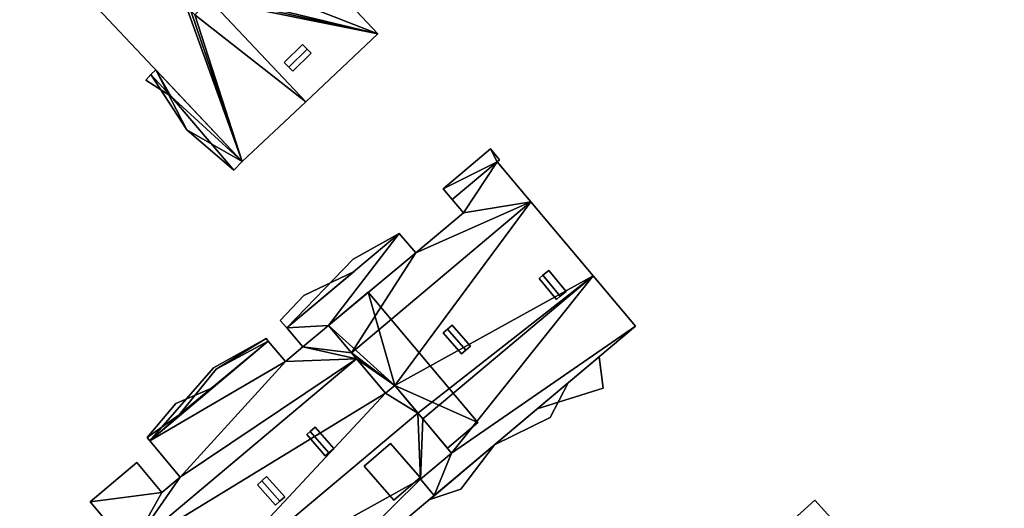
# Model space of a CAD drawing. Header units: inches. Extents: x 572839 to 573167, y 7035528 to 7035769.
# Tile 7 of 20: x 572923 to 572998, y 7035658 to 7035695. Entities that reach past the tile are written whole.
import ezdxf

# ---------------------------------------------------------------- set-up
doc = ezdxf.new("R2010")
doc.units = ezdxf.units.IN
doc.header["$MEASUREMENT"] = 0
doc.layers.add('Bygning', color=10, linetype='Continuous')

msp = doc.modelspace()

# ---------------------------------------------------------------- linework, layer by layer
at = {"layer": 'Bygning', "color": 74, "true_color": 0x55aa00}
for points in [[(572929.77, 7035716.36, 51.15), (572950.43, 7035694.4, 51.09), (572950.43, 7035694.4, 38.124), (572929.77, 7035716.36, 37.912)], [(572940.15, 7035684.73, 51.06), (572924.13, 7035701.75, 51.02), (572924.13, 7035701.75, 38), (572940.15, 7035684.73, 38)], [(572950.43, 7035694.4, 51.09), (572944.98, 7035689.26, 50.8), (572944.98, 7035689.26, 38.068), (572950.43, 7035694.4, 38.124)], [(572943.33, 7035692.23, 51.54), (572944.73, 7035693.59, 51.54), (572944.73, 7035693.59, 50.908), (572943.33, 7035692.23, 50.822)], [(572945.08, 7035693.24, 51.69), (572944.73, 7035693.59, 51.54), (572943.33, 7035692.23, 51.54), (572943.68, 7035691.88, 51.69)], [(572945.08, 7035693.24, 51.69), (572944.73, 7035693.59, 51.54), (572943.33, 7035692.23, 51.54), (572943.68, 7035691.88, 51.69)], [(572944.73, 7035693.59, 51.54), (572945.08, 7035693.24, 51.69), (572945.08, 7035693.24, 50.908), (572944.73, 7035693.59, 50.908)], [(572945.08, 7035693.24, 51.69), (572943.68, 7035691.88, 51.69), (572943.98, 7035691.57, 51.48), (572945.38, 7035692.93, 51.48)], [(572945.38, 7035692.93, 51.48), (572943.98, 7035691.57, 51.48), (572943.98, 7035691.57, 50.823), (572945.38, 7035692.93, 50.908)], [(572945.08, 7035693.24, 51.69), (572945.38, 7035692.93, 51.48), (572945.38, 7035692.93, 50.908), (572945.08, 7035693.24, 50.908)], [(572943.68, 7035691.88, 51.69), (572943.33, 7035692.23, 51.54), (572943.33, 7035692.23, 50.822), (572943.68, 7035691.88, 50.823)], [(572932.86, 7035690.9, 43.92), (572933.24, 7035691.32, 43.92), (572933.24, 7035691.32, 44.67), (572932.86, 7035690.9, 44.67)], [(572932.86, 7035690.9, 43.92), (572933.24, 7035691.32, 43.92), (572933.24, 7035691.32, 44.67), (572932.86, 7035690.9, 44.67)], [(572933.24, 7035691.32, 43.92), (572933.61, 7035691.68, 43.92), (572933.61, 7035691.68, 44.67), (572933.24, 7035691.32, 44.67)], [(572933.24, 7035691.32, 43.92), (572933.61, 7035691.68, 43.92), (572933.61, 7035691.68, 44.67), (572933.24, 7035691.32, 44.67)], [(572933.24, 7035691.32, 47.78), (572933.61, 7035691.68, 47.78), (572933.61, 7035691.68, 48.53), (572933.24, 7035691.32, 48.53)], [(572933.24, 7035691.32, 47.78), (572933.61, 7035691.68, 47.78), (572933.61, 7035691.68, 48.53), (572933.24, 7035691.32, 48.53)], [(572935.95, 7035687.13, 47.78), (572933.24, 7035691.32, 47.78), (572933.24, 7035691.32, 48.53), (572935.95, 7035687.13, 48.53)], [(572935.95, 7035687.13, 47.78), (572933.24, 7035691.32, 47.78), (572933.24, 7035691.32, 48.53), (572935.95, 7035687.13, 48.53)], [(572933.61, 7035691.68, 43.92), (572940.15, 7035684.73, 43.92), (572940.15, 7035684.73, 44.67), (572933.61, 7035691.68, 44.67)], [(572933.61, 7035691.68, 43.92), (572940.15, 7035684.73, 43.92), (572940.15, 7035684.73, 44.67), (572933.61, 7035691.68, 44.67)], [(572933.61, 7035691.68, 47.78), (572940.15, 7035684.73, 47.78), (572940.15, 7035684.73, 48.53), (572933.61, 7035691.68, 48.53)], [(572933.61, 7035691.68, 47.78), (572940.15, 7035684.73, 47.78), (572940.15, 7035684.73, 48.53), (572933.61, 7035691.68, 48.53)], [(572943.98, 7035691.57, 51.48), (572943.68, 7035691.88, 51.69), (572943.68, 7035691.88, 50.823), (572943.98, 7035691.57, 50.823)], [(572934.74, 7035689.67, 43.92), (572932.86, 7035690.9, 43.92), (572932.86, 7035690.9, 44.67), (572934.74, 7035689.67, 44.67)], [(572934.74, 7035689.67, 43.92), (572932.86, 7035690.9, 43.92), (572932.86, 7035690.9, 44.67), (572934.74, 7035689.67, 44.67)], [(572939.52, 7035684.08, 43.92), (572934.74, 7035689.67, 43.92), (572934.74, 7035689.67, 44.67), (572939.52, 7035684.08, 44.67)], [(572939.52, 7035684.08, 43.92), (572934.74, 7035689.67, 43.92), (572934.74, 7035689.67, 44.67), (572939.52, 7035684.08, 44.67)], [(572944.98, 7035689.26, 50.8), (572940.15, 7035684.73, 51.06), (572940.15, 7035684.73, 38), (572944.98, 7035689.26, 38.068)], [(572939.52, 7035684.08, 47.78), (572935.95, 7035687.13, 47.78), (572935.95, 7035687.13, 48.53), (572939.52, 7035684.08, 48.53)], [(572939.52, 7035684.08, 47.78), (572935.95, 7035687.13, 47.78), (572935.95, 7035687.13, 48.53), (572939.52, 7035684.08, 48.53)], [(572955.37, 7035682.66, 47.93), (572958.96, 7035685.68, 47.93), (572958.96, 7035685.68, 48.68), (572955.37, 7035682.66, 48.68)], [(572955.37, 7035682.66, 47.93), (572958.96, 7035685.68, 47.93), (572958.96, 7035685.68, 48.68), (572955.37, 7035682.66, 48.68)], [(572958.96, 7035685.68, 47.93), (572959.64, 7035684.86, 47.93), (572959.64, 7035684.86, 48.68), (572958.96, 7035685.68, 48.68)], [(572958.96, 7035685.68, 47.93), (572959.64, 7035684.86, 47.93), (572959.64, 7035684.86, 48.68), (572958.96, 7035685.68, 48.68)], [(572940.15, 7035684.73, 43.92), (572939.52, 7035684.08, 43.92), (572939.52, 7035684.08, 44.67), (572940.15, 7035684.73, 44.67)], [(572940.15, 7035684.73, 43.92), (572939.52, 7035684.08, 43.92), (572939.52, 7035684.08, 44.67), (572940.15, 7035684.73, 44.67)], [(572940.15, 7035684.73, 47.78), (572939.52, 7035684.08, 47.78), (572939.52, 7035684.08, 48.53), (572940.15, 7035684.73, 48.53)], [(572940.15, 7035684.73, 47.78), (572939.52, 7035684.08, 47.78), (572939.52, 7035684.08, 48.53), (572940.15, 7035684.73, 48.53)], [(572959.47, 7035684.71, 47.93), (572956.06, 7035681.84, 47.93), (572956.06, 7035681.84, 48.68), (572959.47, 7035684.71, 48.68)], [(572959.47, 7035684.71, 47.93), (572956.06, 7035681.84, 47.93), (572956.06, 7035681.84, 48.68), (572959.47, 7035684.71, 48.68)], [(572956.06, 7035681.84, 51.23), (572959.47, 7035684.71, 51.23), (572959.47, 7035684.71, 38.131), (572956.06, 7035681.84, 38.098)], [(572959.64, 7035684.86, 47.93), (572959.47, 7035684.71, 47.93), (572959.47, 7035684.71, 48.68), (572959.64, 7035684.86, 48.68)], [(572959.64, 7035684.86, 47.93), (572959.47, 7035684.71, 47.93), (572959.47, 7035684.71, 48.68), (572959.64, 7035684.86, 48.68)], [(572959.47, 7035684.71, 51.23), (572962.02, 7035681.67, 50.91), (572962.02, 7035681.67, 38.209), (572959.47, 7035684.71, 38.131)], [(572956.06, 7035681.84, 47.93), (572955.37, 7035682.66, 47.93), (572955.37, 7035682.66, 48.68), (572956.06, 7035681.84, 48.68)], [(572956.06, 7035681.84, 47.93), (572955.37, 7035682.66, 47.93), (572955.37, 7035682.66, 48.68), (572956.06, 7035681.84, 48.68)], [(572956.91, 7035680.83, 51.23), (572956.06, 7035681.84, 51.23), (572956.06, 7035681.84, 38.098), (572956.91, 7035680.83, 38.119)], [(572962.02, 7035681.67, 50.91), (572966.73, 7035676.08, 50.88), (572966.73, 7035676.08, 38.307), (572962.02, 7035681.67, 38.209)], [(572953.3, 7035677.8, 51.23), (572956.91, 7035680.83, 51.23), (572956.91, 7035680.83, 38.119), (572953.3, 7035677.8, 38.113)], [(572952.05, 7035679.28, 43.12), (572943.54, 7035672.12, 43.12), (572943.54, 7035672.12, 43.87), (572952.05, 7035679.28, 43.87)], [(572952.05, 7035679.28, 43.12), (572943.54, 7035672.12, 43.12), (572943.54, 7035672.12, 43.87), (572952.05, 7035679.28, 43.87)], [(572943.54, 7035672.12, 51.23), (572952.05, 7035679.28, 51.23), (572952.05, 7035679.28, 38.083), (572943.54, 7035672.12, 38.063)], [(572943.54, 7035672.12, 43.12), (572952.05, 7035679.28, 43.12), (572948.56, 7035677.32, 43.12)], [(572943.54, 7035672.12, 43.12), (572952.05, 7035679.28, 43.12), (572948.56, 7035677.32, 43.12)], [(572948.56, 7035677.32, 43.12), (572952.05, 7035679.28, 43.12), (572952.05, 7035679.28, 43.87), (572948.56, 7035677.32, 43.87)], [(572948.56, 7035677.32, 43.12), (572952.05, 7035679.28, 43.12), (572952.05, 7035679.28, 43.87), (572948.56, 7035677.32, 43.87)], [(572952.05, 7035679.28, 51.23), (572953.3, 7035677.8, 51.23), (572953.3, 7035677.8, 38.113), (572952.05, 7035679.28, 38.083)], [(572943.54, 7035672.12, 43.12), (572948.56, 7035677.32, 43.12), (572948.56, 7035677.32, 43.87), (572943.54, 7035672.12, 43.87)], [(572943.54, 7035672.12, 43.12), (572948.56, 7035677.32, 43.12), (572948.56, 7035677.32, 43.87), (572943.54, 7035672.12, 43.87)], [(572943.04, 7035672.69, 47.93), (572943.54, 7035672.12, 47.93), (572948.63, 7035676.4, 47.93), (572944.81, 7035674.59, 47.93)], [(572943.04, 7035672.69, 47.93), (572943.54, 7035672.12, 47.93), (572948.63, 7035676.4, 47.93), (572944.81, 7035674.59, 47.93)], [(572948.63, 7035676.4, 47.93), (572943.54, 7035672.12, 47.93), (572943.54, 7035672.12, 48.68), (572948.63, 7035676.4, 48.68)], [(572948.63, 7035676.4, 47.93), (572943.54, 7035672.12, 47.93), (572943.54, 7035672.12, 48.68), (572948.63, 7035676.4, 48.68)], [(572944.81, 7035674.59, 47.93), (572948.63, 7035676.4, 47.93), (572948.63, 7035676.4, 48.68), (572944.81, 7035674.59, 48.68)], [(572944.81, 7035674.59, 47.93), (572948.63, 7035676.4, 47.93), (572948.63, 7035676.4, 48.68), (572944.81, 7035674.59, 48.68)], [(572962.92, 7035676.11, 51.91), (572963.37, 7035676.48, 51.65), (572963.37, 7035676.48, 50.971), (572962.92, 7035676.11, 50.97)], [(572964.24, 7035674.521, 51.91), (572964.69, 7035674.89, 51.65), (572963.37, 7035676.48, 51.65), (572962.92, 7035676.11, 51.91)], [(572964.24, 7035674.521, 51.91), (572964.69, 7035674.89, 51.65), (572963.37, 7035676.48, 51.65), (572962.92, 7035676.11, 51.91)], [(572963.37, 7035676.48, 51.65), (572964.69, 7035674.89, 51.65), (572964.69, 7035674.89, 50.913), (572963.37, 7035676.48, 50.971)], [(572962.63, 7035675.87, 51.65), (572962.92, 7035676.11, 51.91), (572962.92, 7035676.11, 50.97), (572962.63, 7035675.87, 50.97)], [(572963.95, 7035674.28, 51.65), (572964.24, 7035674.521, 51.91), (572962.92, 7035676.11, 51.91), (572962.63, 7035675.87, 51.65)], [(572963.95, 7035674.28, 51.65), (572964.24, 7035674.521, 51.91), (572962.92, 7035676.11, 51.91), (572962.63, 7035675.87, 51.65)], [(572963.95, 7035674.28, 51.65), (572962.63, 7035675.87, 51.65), (572962.63, 7035675.87, 50.97), (572963.95, 7035674.28, 50.913)], [(572966.73, 7035676.08, 50.88), (572969.94, 7035672.26, 51.2), (572969.94, 7035672.26, 38.382), (572966.73, 7035676.08, 38.307)], [(572946.68, 7035672.311, 51.314), (572949.69, 7035674.84, 51.314), (572949.69, 7035674.84, 51.174), (572946.68, 7035672.311, 51.172)], [(572946.68, 7035672.311, 51.314), (572949.69, 7035674.84, 51.314), (572949.69, 7035674.84, 52.064), (572946.68, 7035672.311, 52.064)], [(572946.68, 7035672.311, 51.314), (572949.69, 7035674.84, 51.314), (572949.69, 7035674.84, 52.064), (572946.68, 7035672.311, 52.064)], [(572949.69, 7035674.84, 51.314), (572958, 7035664.96, 51.314), (572958, 7035664.96, 52.064), (572949.69, 7035674.84, 52.064)], [(572949.69, 7035674.84, 51.314), (572958, 7035664.96, 51.314), (572958, 7035664.96, 52.064), (572949.69, 7035674.84, 52.064)], [(572949.69, 7035674.84, 51.314), (572958, 7035664.96, 51.314), (572958, 7035664.96, 50.816), (572949.69, 7035674.84, 51.174)], [(572964.69, 7035674.89, 51.65), (572964.24, 7035674.521, 51.91), (572964.24, 7035674.521, 50.913), (572964.69, 7035674.89, 50.913)], [(572943.04, 7035672.69, 47.93), (572944.81, 7035674.59, 47.93), (572944.81, 7035674.59, 48.68), (572943.04, 7035672.69, 48.68)], [(572943.04, 7035672.69, 47.93), (572944.81, 7035674.59, 47.93), (572944.81, 7035674.59, 48.68), (572943.04, 7035672.69, 48.68)], [(572964.24, 7035674.521, 51.91), (572963.95, 7035674.28, 51.65), (572963.95, 7035674.28, 50.913), (572964.24, 7035674.521, 50.913)], [(572943.54, 7035672.12, 47.93), (572943.04, 7035672.69, 47.93), (572943.04, 7035672.69, 48.68), (572943.54, 7035672.12, 48.68)], [(572943.54, 7035672.12, 47.93), (572943.04, 7035672.69, 47.93), (572943.04, 7035672.69, 48.68), (572943.54, 7035672.12, 48.68)], [(572944.75, 7035670.68, 51.23), (572943.54, 7035672.12, 51.23), (572943.54, 7035672.12, 38.063), (572944.75, 7035670.68, 38.092)], [(572944.75, 7035670.68, 54.37), (572946.68, 7035672.311, 54.32), (572946.68, 7035672.311, 51.2), (572944.75, 7035670.68, 51.23)], [(572951.01, 7035667.17, 51.314), (572946.68, 7035672.311, 51.314), (572946.68, 7035672.311, 51.172), (572951.01, 7035667.17, 50.985)], [(572951.01, 7035667.17, 51.314), (572946.68, 7035672.311, 51.314), (572946.68, 7035672.311, 52.064), (572951.01, 7035667.17, 52.064)], [(572951.01, 7035667.17, 51.314), (572946.68, 7035672.311, 51.314), (572946.68, 7035672.311, 52.064), (572951.01, 7035667.17, 52.064)], [(572946.68, 7035672.311, 54.32), (572948.43, 7035670.24, 54.181), (572948.43, 7035670.24, 50.91), (572946.68, 7035672.311, 51.2)], [(572969.94, 7035672.26, 51.2), (572954.7, 7035659.43, 51.2), (572954.7, 7035659.43, 38.276), (572969.94, 7035672.26, 38.382)], [(572955.38, 7035671.75, 51.61), (572955.71, 7035672.03, 51.88), (572955.71, 7035672.03, 51.008), (572955.38, 7035671.75, 51.008)], [(572957.09, 7035670.43, 51.88), (572955.71, 7035672.03, 51.88), (572955.38, 7035671.75, 51.61), (572956.77, 7035670.15, 51.61)], [(572957.09, 7035670.43, 51.88), (572955.71, 7035672.03, 51.88), (572955.38, 7035671.75, 51.61), (572956.77, 7035670.15, 51.61)], [(572955.71, 7035672.03, 51.88), (572956.05, 7035672.33, 51.63), (572956.05, 7035672.33, 51.009), (572955.71, 7035672.03, 51.008)], [(572957.09, 7035670.43, 51.88), (572957.44, 7035670.73, 51.63), (572956.05, 7035672.33, 51.63), (572955.71, 7035672.03, 51.88)], [(572957.09, 7035670.43, 51.88), (572957.44, 7035670.73, 51.63), (572956.05, 7035672.33, 51.63), (572955.71, 7035672.03, 51.88)], [(572956.05, 7035672.33, 51.63), (572957.44, 7035670.73, 51.63), (572957.44, 7035670.73, 50.95), (572956.05, 7035672.33, 51.009)], [(572937.97, 7035669.101, 45.95), (572933.15, 7035663.57, 45.95), (572942.13, 7035671.12, 45.95), (572941.98, 7035671.311, 45.95)], [(572937.97, 7035669.101, 45.95), (572933.15, 7035663.57, 45.95), (572942.13, 7035671.12, 45.95), (572941.98, 7035671.311, 45.95)], [(572942.13, 7035671.12, 51.18), (572933.15, 7035663.57, 51.18), (572933.15, 7035663.57, 51.93), (572942.13, 7035671.12, 51.93)], [(572942.13, 7035671.12, 45.95), (572933.15, 7035663.57, 45.95), (572933.15, 7035663.57, 46.7), (572942.13, 7035671.12, 46.7)], [(572942.13, 7035671.12, 45.95), (572933.15, 7035663.57, 45.95), (572933.15, 7035663.57, 46.7), (572942.13, 7035671.12, 46.7)], [(572942.13, 7035671.12, 51.18), (572933.15, 7035663.57, 51.18), (572933.15, 7035663.57, 51.93), (572942.13, 7035671.12, 51.93)], [(572933.15, 7035663.57, 54.41), (572942.13, 7035671.12, 54.41), (572942.13, 7035671.12, 38.056), (572933.15, 7035663.57, 38.023)], [(572937.97, 7035669.101, 45.95), (572941.98, 7035671.311, 45.95), (572941.98, 7035671.311, 46.7), (572937.97, 7035669.101, 46.7)], [(572937.97, 7035669.101, 45.95), (572941.98, 7035671.311, 45.95), (572941.98, 7035671.311, 46.7), (572937.97, 7035669.101, 46.7)], [(572938.17, 7035669, 51.18), (572941.98, 7035671.311, 51.18), (572941.98, 7035671.311, 51.93), (572938.17, 7035669, 51.93)], [(572938.17, 7035669, 51.18), (572941.98, 7035671.311, 51.18), (572941.98, 7035671.311, 51.93), (572938.17, 7035669, 51.93)], [(572941.98, 7035671.311, 51.18), (572942.13, 7035671.12, 51.18), (572942.13, 7035671.12, 51.93), (572941.98, 7035671.311, 51.93)], [(572941.98, 7035671.311, 45.95), (572942.13, 7035671.12, 45.95), (572942.13, 7035671.12, 46.7), (572941.98, 7035671.311, 46.7)], [(572941.98, 7035671.311, 45.95), (572942.13, 7035671.12, 45.95), (572942.13, 7035671.12, 46.7), (572941.98, 7035671.311, 46.7)], [(572941.98, 7035671.311, 51.18), (572942.13, 7035671.12, 51.18), (572942.13, 7035671.12, 51.93), (572941.98, 7035671.311, 51.93)], [(572942.13, 7035671.12, 54.41), (572943.43, 7035669.58, 54.41), (572943.43, 7035669.58, 38.08), (572942.13, 7035671.12, 38.056)], [(572956.77, 7035670.15, 51.61), (572955.38, 7035671.75, 51.61), (572955.38, 7035671.75, 51.008), (572956.77, 7035670.15, 50.949)], [(572943.43, 7035669.58, 54.41), (572944.75, 7035670.68, 54.37), (572944.75, 7035670.68, 38.092), (572943.43, 7035669.58, 38.08)], [(572957.09, 7035670.43, 51.88), (572956.77, 7035670.15, 51.61), (572956.77, 7035670.15, 50.949), (572957.09, 7035670.43, 50.95)], [(572957.44, 7035670.73, 51.63), (572957.09, 7035670.43, 51.88), (572957.09, 7035670.43, 50.95), (572957.44, 7035670.73, 50.95)], [(572948.43, 7035670.24, 54.181), (572948.819, 7035669.779, 54.15), (572948.819, 7035669.779, 50.954), (572948.43, 7035670.24, 50.91)], [(572948.819, 7035669.779, 54.15), (572951.01, 7035667.17, 54.32), (572951.01, 7035667.17, 51.2), (572948.819, 7035669.779, 50.954)], [(572962.5, 7035666, 41.61), (572967.18, 7035669.94, 41.61), (572967.18, 7035669.94, 42.36), (572962.5, 7035666, 42.36)], [(572962.5, 7035666, 41.61), (572967.18, 7035669.94, 41.61), (572967.18, 7035669.94, 42.36), (572962.5, 7035666, 42.36)], [(572967.18, 7035669.94, 41.61), (572962.5, 7035666, 41.61), (572967.48, 7035667.561, 41.61)], [(572967.18, 7035669.94, 41.61), (572962.5, 7035666, 41.61), (572967.48, 7035667.561, 41.61)], [(572967.18, 7035669.94, 41.61), (572967.48, 7035667.561, 41.61), (572967.48, 7035667.561, 42.36), (572967.18, 7035669.94, 42.36)], [(572967.18, 7035669.94, 41.61), (572967.48, 7035667.561, 41.61), (572967.48, 7035667.561, 42.36), (572967.18, 7035669.94, 42.36)], [(572933.15, 7035663.57, 45.95), (572937.97, 7035669.101, 45.95), (572937.97, 7035669.101, 46.7), (572933.15, 7035663.57, 46.7)], [(572933.15, 7035663.57, 45.95), (572937.97, 7035669.101, 45.95), (572937.97, 7035669.101, 46.7), (572933.15, 7035663.57, 46.7)], [(572935.39, 7035665.55, 51.18), (572938.17, 7035669, 51.18), (572938.17, 7035669, 51.93), (572935.39, 7035665.55, 51.93)], [(572935.39, 7035665.55, 51.18), (572938.17, 7035669, 51.18), (572938.17, 7035669, 51.93), (572935.39, 7035665.55, 51.93)], [(572933.15, 7035663.57, 47.57), (572937.91, 7035667.58, 47.57), (572935.14, 7035666.39, 47.57), (572932.95, 7035663.811, 47.57)], [(572933.15, 7035663.57, 47.57), (572937.91, 7035667.58, 47.57), (572935.14, 7035666.39, 47.57), (572932.95, 7035663.811, 47.57)], [(572937.91, 7035667.58, 47.57), (572933.15, 7035663.57, 47.57), (572933.15, 7035663.57, 48.32), (572937.91, 7035667.58, 48.32)], [(572937.91, 7035667.58, 47.57), (572933.15, 7035663.57, 47.57), (572933.15, 7035663.57, 48.32), (572937.91, 7035667.58, 48.32)], [(572935.14, 7035666.39, 47.57), (572937.91, 7035667.58, 47.57), (572937.91, 7035667.58, 48.32), (572935.14, 7035666.39, 48.32)], [(572935.14, 7035666.39, 47.57), (572937.91, 7035667.58, 47.57), (572937.91, 7035667.58, 48.32), (572935.14, 7035666.39, 48.32)], [(572951.71, 7035667.75, 51.314), (572951.01, 7035667.17, 51.314), (572951.01, 7035667.17, 52.064), (572951.71, 7035667.75, 52.064)], [(572951.71, 7035667.75, 51.314), (572951.01, 7035667.17, 51.314), (572951.01, 7035667.17, 52.064), (572951.71, 7035667.75, 52.064)], [(572951.01, 7035667.17, 54.32), (572951.71, 7035667.75, 54.32), (572951.71, 7035667.75, 51.2), (572951.01, 7035667.17, 51.2)], [(572951.71, 7035667.75, 51.314), (572951.01, 7035667.17, 51.314), (572951.01, 7035667.17, 50.985), (572951.71, 7035667.75, 50.986)], [(572955.7, 7035663.021, 51.314), (572951.71, 7035667.75, 51.314), (572951.71, 7035667.75, 52.064), (572955.7, 7035663.021, 52.064)], [(572955.7, 7035663.021, 51.314), (572951.71, 7035667.75, 51.314), (572951.71, 7035667.75, 52.064), (572955.7, 7035663.021, 52.064)], [(572951.71, 7035667.75, 54.32), (572953.458, 7035665.678, 54.1), (572953.458, 7035665.678, 50.937), (572951.71, 7035667.75, 51.2)], [(572955.7, 7035663.021, 51.314), (572951.71, 7035667.75, 51.314), (572951.71, 7035667.75, 50.986), (572955.7, 7035663.021, 50.815)], [(572959.27, 7035663.28, 47.81), (572964.83, 7035667.96, 47.81), (572964.83, 7035667.96, 48.56), (572959.27, 7035663.28, 48.56)], [(572959.27, 7035663.28, 47.81), (572964.83, 7035667.96, 47.81), (572964.83, 7035667.96, 48.56), (572959.27, 7035663.28, 48.56)], [(572964.83, 7035667.96, 47.81), (572959.27, 7035663.28, 47.81), (572963.47, 7035665.351, 47.81)], [(572964.83, 7035667.96, 47.81), (572959.27, 7035663.28, 47.81), (572963.47, 7035665.351, 47.81)], [(572967.48, 7035667.561, 41.61), (572962.5, 7035666, 41.61), (572962.5, 7035666, 42.36), (572967.48, 7035667.561, 42.36)], [(572967.48, 7035667.561, 41.61), (572962.5, 7035666, 41.61), (572962.5, 7035666, 42.36), (572967.48, 7035667.561, 42.36)], [(572964.83, 7035667.96, 47.81), (572963.47, 7035665.351, 47.81), (572963.47, 7035665.351, 48.56), (572964.83, 7035667.96, 48.56)], [(572964.83, 7035667.96, 47.81), (572963.47, 7035665.351, 47.81), (572963.47, 7035665.351, 48.56), (572964.83, 7035667.96, 48.56)], [(572932.95, 7035663.811, 47.57), (572935.14, 7035666.39, 47.57), (572935.14, 7035666.39, 48.32), (572932.95, 7035663.811, 48.32)], [(572932.95, 7035663.811, 47.57), (572935.14, 7035666.39, 47.57), (572935.14, 7035666.39, 48.32), (572932.95, 7035663.811, 48.32)], [(572932.95, 7035663.811, 51.18), (572935.39, 7035665.55, 51.18), (572935.39, 7035665.55, 51.93), (572932.95, 7035663.811, 51.93)], [(572932.95, 7035663.811, 51.18), (572935.39, 7035665.55, 51.18), (572935.39, 7035665.55, 51.93), (572932.95, 7035663.811, 51.93)], [(572953.458, 7035665.678, 54.1), (572953.832, 7035665.231, 54.132), (572953.832, 7035665.231, 50.88), (572953.458, 7035665.678, 50.937)], [(572953.832, 7035665.231, 54.132), (572956.01, 7035662.64, 54.32), (572956.01, 7035662.64, 51.2), (572953.832, 7035665.231, 50.88)], [(572963.47, 7035665.351, 47.81), (572959.27, 7035663.28, 47.81), (572959.27, 7035663.28, 48.56), (572963.47, 7035665.351, 48.56)], [(572963.47, 7035665.351, 47.81), (572959.27, 7035663.28, 47.81), (572959.27, 7035663.28, 48.56), (572963.47, 7035665.351, 48.56)], [(572945.31, 7035664.28, 55), (572945.68, 7035664.601, 54.79), (572945.68, 7035664.601, 54.232), (572945.31, 7035664.28, 54.232)], [(572946.71, 7035662.67, 55), (572947.08, 7035662.99, 54.79), (572945.68, 7035664.601, 54.79), (572945.31, 7035664.28, 55)], [(572946.71, 7035662.67, 55), (572947.08, 7035662.99, 54.79), (572945.68, 7035664.601, 54.79), (572945.31, 7035664.28, 55)], [(572945.68, 7035664.601, 54.79), (572947.08, 7035662.99, 54.79), (572947.08, 7035662.99, 54.213), (572945.68, 7035664.601, 54.232)], [(572958, 7035664.96, 51.314), (572955.7, 7035663.021, 51.314), (572955.7, 7035663.021, 50.815), (572958, 7035664.96, 50.816)], [(572958, 7035664.96, 51.314), (572955.7, 7035663.021, 51.314), (572955.7, 7035663.021, 52.064), (572958, 7035664.96, 52.064)], [(572958, 7035664.96, 51.314), (572955.7, 7035663.021, 51.314), (572955.7, 7035663.021, 52.064), (572958, 7035664.96, 52.064)], [(572933.15, 7035663.57, 51.18), (572932.95, 7035663.811, 51.18), (572932.95, 7035663.811, 51.93), (572933.15, 7035663.57, 51.93)], [(572933.15, 7035663.57, 51.18), (572932.95, 7035663.811, 51.18), (572932.95, 7035663.811, 51.93), (572933.15, 7035663.57, 51.93)], [(572933.15, 7035663.57, 47.57), (572932.95, 7035663.811, 47.57), (572932.95, 7035663.811, 48.32), (572933.15, 7035663.57, 48.32)], [(572933.15, 7035663.57, 47.57), (572932.95, 7035663.811, 47.57), (572932.95, 7035663.811, 48.32), (572933.15, 7035663.57, 48.32)], [(572945.04, 7035664.04, 54.71), (572945.31, 7035664.28, 55), (572945.31, 7035664.28, 54.232), (572945.04, 7035664.04, 54.232)], [(572946.71, 7035662.67, 55), (572945.31, 7035664.28, 55), (572945.04, 7035664.04, 54.71), (572946.44, 7035662.43, 54.71)], [(572946.71, 7035662.67, 55), (572945.31, 7035664.28, 55), (572945.04, 7035664.04, 54.71), (572946.44, 7035662.43, 54.71)], [(572946.44, 7035662.43, 54.71), (572945.04, 7035664.04, 54.71), (572945.04, 7035664.04, 54.232), (572946.44, 7035662.43, 54.212)], [(572935.46, 7035660.82, 54.41), (572933.15, 7035663.57, 54.41), (572933.15, 7035663.57, 38.023), (572935.46, 7035660.82, 38.055)], [(572947.08, 7035662.99, 54.79), (572946.71, 7035662.67, 55), (572946.71, 7035662.67, 54.212), (572947.08, 7035662.99, 54.213)], [(572949.4, 7035661.66, 54.76), (572951.38, 7035663.38, 54.76), (572951.38, 7035663.38, 54.123), (572949.4, 7035661.66, 54.126)], [(572951.64, 7035659.08, 54.76), (572953.62, 7035660.8, 54.76), (572951.38, 7035663.38, 54.76), (572949.4, 7035661.66, 54.76)], [(572951.64, 7035659.08, 54.76), (572953.62, 7035660.8, 54.76), (572951.38, 7035663.38, 54.76), (572949.4, 7035661.66, 54.76)], [(572951.38, 7035663.38, 54.76), (572953.62, 7035660.8, 54.76), (572953.62, 7035660.8, 54.313), (572951.38, 7035663.38, 54.123)], [(572954.35, 7035659.14, 41.61), (572959.27, 7035663.28, 41.61), (572959.27, 7035663.28, 42.36), (572954.35, 7035659.14, 42.36)], [(572954.35, 7035659.14, 41.61), (572959.27, 7035663.28, 41.61), (572959.27, 7035663.28, 42.36), (572954.35, 7035659.14, 42.36)], [(572959.27, 7035663.28, 41.61), (572954.35, 7035659.14, 41.61), (572956.71, 7035659.92, 41.61)], [(572959.27, 7035663.28, 41.61), (572954.35, 7035659.14, 41.61), (572956.71, 7035659.92, 41.61)], [(572959.27, 7035663.28, 41.61), (572956.71, 7035659.92, 41.61), (572956.71, 7035659.92, 42.36), (572959.27, 7035663.28, 42.36)], [(572959.27, 7035663.28, 41.61), (572956.71, 7035659.92, 41.61), (572956.71, 7035659.92, 42.36), (572959.27, 7035663.28, 42.36)], [(572946.71, 7035662.67, 55), (572946.44, 7035662.43, 54.71), (572946.44, 7035662.43, 54.212), (572946.71, 7035662.67, 54.212)], [(572956.01, 7035662.64, 54.32), (572953.66, 7035660.67, 54.32), (572953.66, 7035660.67, 51.2), (572956.01, 7035662.64, 51.2)], [(572928.64, 7035658.96, 54.41), (572932.17, 7035661.93, 54.41), (572932.17, 7035661.93, 38.031), (572928.64, 7035658.96, 38.019)], [(572932.17, 7035661.93, 54.41), (572934.08, 7035659.65, 54.41), (572934.08, 7035659.65, 38.057), (572932.17, 7035661.93, 38.031)], [(572951.64, 7035659.08, 54.76), (572949.4, 7035661.66, 54.76), (572949.4, 7035661.66, 54.126), (572951.64, 7035659.08, 54.315)], [(572934.08, 7035659.65, 54.41), (572935.46, 7035660.82, 54.41), (572935.46, 7035660.82, 38.055), (572934.08, 7035659.65, 38.057)], [(572941.64, 7035660.54, 55.01), (572942, 7035660.86, 54.79), (572942, 7035660.86, 54.223), (572941.64, 7035660.54, 54.222)], [(572943.01, 7035659.01, 55.01), (572943.37, 7035659.33, 54.79), (572942, 7035660.86, 54.79), (572941.64, 7035660.54, 55.01)], [(572943.01, 7035659.01, 55.01), (572943.37, 7035659.33, 54.79), (572942, 7035660.86, 54.79), (572941.64, 7035660.54, 55.01)], [(572942, 7035660.86, 54.79), (572943.37, 7035659.33, 54.79), (572943.37, 7035659.33, 54.204), (572942, 7035660.86, 54.223)], [(572953.62, 7035660.8, 54.76), (572951.64, 7035659.08, 54.76), (572951.64, 7035659.08, 54.315), (572953.62, 7035660.8, 54.313)], [(572953.66, 7035660.67, 54.32), (572954.7, 7035659.43, 54.41), (572954.7, 7035659.43, 51.2), (572953.66, 7035660.67, 51.2)], [(572941.31, 7035660.24, 54.74), (572941.64, 7035660.54, 55.01), (572941.64, 7035660.54, 54.222), (572941.31, 7035660.24, 54.222)], [(572943.01, 7035659.01, 55.01), (572941.64, 7035660.54, 55.01), (572941.31, 7035660.24, 54.74), (572942.68, 7035658.71, 54.74)], [(572943.01, 7035659.01, 55.01), (572941.64, 7035660.54, 55.01), (572941.31, 7035660.24, 54.74), (572942.68, 7035658.71, 54.74)], [(572942.68, 7035658.71, 54.74), (572941.31, 7035660.24, 54.74), (572941.31, 7035660.24, 54.222), (572942.68, 7035658.71, 54.203)], [(572956.71, 7035659.92, 41.61), (572954.35, 7035659.14, 41.61), (572954.35, 7035659.14, 42.36), (572956.71, 7035659.92, 42.36)], [(572956.71, 7035659.92, 41.61), (572954.35, 7035659.14, 41.61), (572954.35, 7035659.14, 42.36), (572956.71, 7035659.92, 42.36)], [(572954.7, 7035659.43, 54.41), (572939.21, 7035646.4, 54.41), (572939.21, 7035646.4, 37.985), (572954.7, 7035659.43, 38.276)], [(572943.37, 7035659.33, 54.79), (572943.01, 7035659.01, 55.01), (572943.01, 7035659.01, 54.204), (572943.37, 7035659.33, 54.204)], [(572931.68, 7035655.36, 54.15), (572928.64, 7035658.96, 54.41), (572928.64, 7035658.96, 38.019), (572931.68, 7035655.36, 37.999)], [(572943.01, 7035659.01, 55.01), (572942.68, 7035658.71, 54.74), (572942.68, 7035658.71, 54.203), (572943.01, 7035659.01, 54.204)], [(572970.85, 7035647.61, 50.74), (572983.51, 7035659.08, 50.74), (572983.51, 7035659.08, 38.229), (572970.85, 7035647.61, 38.409)], [(572970.85, 7035647.61, 50.74), (572985.19, 7035631.76, 50.74), (572997.86, 7035643.23, 50.74), (572983.51, 7035659.08, 50.74)], [(572970.85, 7035647.61, 50.74), (572985.19, 7035631.76, 50.74), (572997.86, 7035643.23, 50.74), (572983.51, 7035659.08, 50.74)], [(572983.51, 7035659.08, 50.74), (572997.86, 7035643.23, 50.74), (572997.86, 7035643.23, 38.313), (572983.51, 7035659.08, 38.229)]]:
    msp.add_3dface(points, dxfattribs=at)

# ---------------------------------------------------------------- meshes
mesh = msp.add_polyface(dxfattribs=at)
corners = [(572934.149, 7035700.77, 50.8), (572937.09, 7035697.64, 50.8), (572950.43, 7035694.4, 51.09), (572924.31, 7035711.23, 50.8), (572933.503, 7035701.462, 50.8), (572929.77, 7035716.36, 51.15), (572937.711, 7035696.981, 50.8), (572944.98, 7035689.26, 50.8), (572933.83, 7035701.12, 50.8), (572937.43, 7035697.28, 50.8)]
mesh.append_faces([[corners[k] for k in face] for face in [(1, 9, 2), (9, 6, 2), (5, 4, 8), (5, 8, 0), (6, 7, 2), (5, 0, 2), (3, 4, 5), (0, 1, 2)]])
mesh = msp.add_polyface(dxfattribs=at)
corners = [(572934.149, 7035700.77, 50.8), (572937.09, 7035697.64, 50.8), (572950.43, 7035694.4, 51.09), (572924.31, 7035711.23, 50.8), (572933.503, 7035701.462, 50.8), (572929.77, 7035716.36, 51.15), (572937.711, 7035696.981, 50.8), (572944.98, 7035689.26, 50.8), (572933.83, 7035701.12, 50.8), (572937.43, 7035697.28, 50.8)]
mesh.append_faces([[corners[k] for k in face] for face in [(1, 9, 2), (9, 6, 2), (5, 4, 8), (5, 8, 0), (6, 7, 2), (5, 0, 2), (3, 4, 5), (0, 1, 2)]])
mesh = msp.add_polyface(dxfattribs=at)
corners = [(572925.51, 7035703.05, 51.02), (572933.503, 7035701.462, 50.8), (572924.31, 7035711.23, 50.8), (572936.56, 7035695.84, 51.5), (572944.98, 7035689.26, 50.8), (572937.711, 7035696.981, 50.8), (572940.15, 7035684.73, 51.06), (572924.01, 7035704.64, 51.02), (572919.39, 7035706.59, 51.02), (572922.53, 7035703.25, 51.02), (572937.09, 7035697.64, 50.8), (572934.149, 7035700.77, 50.8), (572932.94, 7035699.63, 51.52), (572935.92, 7035696.49, 51.48), (572924.13, 7035701.75, 51.02), (572936.27, 7035696.13, 51.62), (572932.29, 7035700.311, 51.49), (572932.61, 7035699.97, 51.64)]
mesh.append_faces([[corners[k] for k in face] for face in [(13, 12, 14), (0, 14, 16), (0, 2, 7), (14, 12, 17), (14, 17, 16), (16, 1, 0), (15, 6, 3), (15, 13, 6), (10, 12, 13), (6, 13, 14), (10, 11, 12), (7, 8, 9), (7, 2, 8), (4, 3, 6), (3, 4, 5), (0, 1, 2)]])
mesh = msp.add_polyface(dxfattribs=at)
corners = [(572925.51, 7035703.05, 51.02), (572933.503, 7035701.462, 50.8), (572924.31, 7035711.23, 50.8), (572936.56, 7035695.84, 51.5), (572944.98, 7035689.26, 50.8), (572937.711, 7035696.981, 50.8), (572940.15, 7035684.73, 51.06), (572924.01, 7035704.64, 51.02), (572919.39, 7035706.59, 51.02), (572922.53, 7035703.25, 51.02), (572937.09, 7035697.64, 50.8), (572934.149, 7035700.77, 50.8), (572932.94, 7035699.63, 51.52), (572935.92, 7035696.49, 51.48), (572924.13, 7035701.75, 51.02), (572936.27, 7035696.13, 51.62), (572932.29, 7035700.311, 51.49), (572932.61, 7035699.97, 51.64)]
mesh.append_faces([[corners[k] for k in face] for face in [(13, 12, 14), (0, 14, 16), (0, 2, 7), (14, 12, 17), (14, 17, 16), (16, 1, 0), (15, 6, 3), (15, 13, 6), (10, 12, 13), (6, 13, 14), (10, 11, 12), (7, 8, 9), (7, 2, 8), (4, 3, 6), (3, 4, 5), (0, 1, 2)]])
mesh = msp.add_polyface(dxfattribs=at)
corners = [(572933.24, 7035691.32, 43.92), (572932.86, 7035690.9, 43.92), (572934.74, 7035689.67, 43.92), (572933.61, 7035691.68, 43.92), (572940.15, 7035684.73, 43.92), (572939.52, 7035684.08, 43.92)]
mesh.append_faces([[corners[k] for k in face] for face in [(2, 5, 4), (3, 2, 4), (0, 2, 3), (0, 1, 2)]])
mesh = msp.add_polyface(dxfattribs=at)
corners = [(572933.24, 7035691.32, 43.92), (572932.86, 7035690.9, 43.92), (572934.74, 7035689.67, 43.92), (572933.61, 7035691.68, 43.92), (572940.15, 7035684.73, 43.92), (572939.52, 7035684.08, 43.92)]
mesh.append_faces([[corners[k] for k in face] for face in [(2, 5, 4), (3, 2, 4), (0, 2, 3), (0, 1, 2)]])
mesh = msp.add_polyface(dxfattribs=at)
corners = [(572933.24, 7035691.32, 47.78), (572935.95, 7035687.13, 47.78), (572933.61, 7035691.68, 47.78), (572939.52, 7035684.08, 47.78), (572940.15, 7035684.73, 47.78)]
mesh.append_faces([[corners[k] for k in face] for face in [(2, 1, 4), (1, 3, 4), (0, 1, 2)]])
mesh = msp.add_polyface(dxfattribs=at)
corners = [(572933.24, 7035691.32, 47.78), (572935.95, 7035687.13, 47.78), (572933.61, 7035691.68, 47.78), (572939.52, 7035684.08, 47.78), (572940.15, 7035684.73, 47.78)]
mesh.append_faces([[corners[k] for k in face] for face in [(2, 1, 4), (1, 3, 4), (0, 1, 2)]])
mesh = msp.add_polyface(dxfattribs=at)
corners = [(572959.64, 7035684.86, 47.93), (572958.96, 7035685.68, 47.93), (572959.47, 7035684.71, 47.93), (572955.37, 7035682.66, 47.93), (572956.06, 7035681.84, 47.93)]
mesh.append_faces([[corners[k] for k in face] for face in [(3, 4, 2), (1, 3, 2), (0, 1, 2)]])
mesh = msp.add_polyface(dxfattribs=at)
corners = [(572959.64, 7035684.86, 47.93), (572958.96, 7035685.68, 47.93), (572959.47, 7035684.71, 47.93), (572955.37, 7035682.66, 47.93), (572956.06, 7035681.84, 47.93)]
mesh.append_faces([[corners[k] for k in face] for face in [(3, 4, 2), (1, 3, 2), (0, 1, 2)]])
mesh = msp.add_polyface(dxfattribs=at)
corners = [(572946.68, 7035672.311, 51.2), (572948.43, 7035670.24, 50.91), (572953.3, 7035677.8, 51.23), (572943.54, 7035672.12, 51.23), (572944.75, 7035670.68, 51.23), (572962.02, 7035681.67, 50.91), (572952.05, 7035679.28, 51.23), (572956.91, 7035680.83, 51.23), (572959.47, 7035684.71, 51.23), (572956.06, 7035681.84, 51.23)]
mesh.append_faces([[corners[k] for k in face] for face in [(2, 5, 7), (6, 0, 2), (7, 8, 9), (7, 5, 8), (6, 3, 0), (1, 5, 2), (3, 4, 0), (0, 1, 2)]])
mesh = msp.add_polyface(dxfattribs=at)
corners = [(572946.68, 7035672.311, 51.2), (572948.43, 7035670.24, 50.91), (572953.3, 7035677.8, 51.23), (572943.54, 7035672.12, 51.23), (572944.75, 7035670.68, 51.23), (572962.02, 7035681.67, 50.91), (572952.05, 7035679.28, 51.23), (572956.91, 7035680.83, 51.23), (572959.47, 7035684.71, 51.23), (572956.06, 7035681.84, 51.23)]
mesh.append_faces([[corners[k] for k in face] for face in [(2, 5, 7), (6, 0, 2), (7, 8, 9), (7, 5, 8), (6, 3, 0), (1, 5, 2), (3, 4, 0), (0, 1, 2)]])
mesh = msp.add_polyface(dxfattribs=at)
corners = [(572953.832, 7035665.231, 50.88), (572966.73, 7035676.08, 50.88), (572953.458, 7035665.678, 50.937), (572951.71, 7035667.75, 51.2), (572948.819, 7035669.779, 50.954), (572951.01, 7035667.17, 51.2), (572948.43, 7035670.24, 50.91), (572962.02, 7035681.67, 50.91)]
mesh.append_faces([[corners[k] for k in face] for face in [(3, 1, 7), (6, 3, 7), (4, 3, 6), (4, 5, 3), (2, 1, 3), (0, 1, 2)]])
mesh = msp.add_polyface(dxfattribs=at)
corners = [(572953.832, 7035665.231, 50.88), (572966.73, 7035676.08, 50.88), (572953.458, 7035665.678, 50.937), (572951.71, 7035667.75, 51.2), (572948.819, 7035669.779, 50.954), (572951.01, 7035667.17, 51.2), (572948.43, 7035670.24, 50.91), (572962.02, 7035681.67, 50.91)]
mesh.append_faces([[corners[k] for k in face] for face in [(3, 1, 7), (6, 3, 7), (4, 3, 6), (4, 5, 3), (2, 1, 3), (0, 1, 2)]])
mesh = msp.add_polyface(dxfattribs=at)
corners = [(572966.73, 7035676.08, 50.88), (572956.01, 7035662.64, 51.2), (572969.94, 7035672.26, 51.2), (572954.7, 7035659.43, 51.2), (572953.832, 7035665.231, 50.88), (572953.66, 7035660.67, 51.2)]
mesh.append_faces([[corners[k] for k in face] for face in [(3, 1, 5), (0, 4, 1), (2, 1, 3), (0, 1, 2)]])
mesh = msp.add_polyface(dxfattribs=at)
corners = [(572966.73, 7035676.08, 50.88), (572956.01, 7035662.64, 51.2), (572969.94, 7035672.26, 51.2), (572954.7, 7035659.43, 51.2), (572953.832, 7035665.231, 50.88), (572953.66, 7035660.67, 51.2)]
mesh.append_faces([[corners[k] for k in face] for face in [(3, 1, 5), (0, 4, 1), (2, 1, 3), (0, 1, 2)]])
mesh = msp.add_polyface(dxfattribs=at)
corners = [(572946.68, 7035672.311, 51.314), (572951.71, 7035667.75, 51.314), (572949.69, 7035674.84, 51.314), (572958, 7035664.96, 51.314), (572951.01, 7035667.17, 51.314), (572955.7, 7035663.021, 51.314)]
mesh.append_faces([[corners[k] for k in face] for face in [(3, 1, 5), (0, 4, 1), (2, 1, 3), (0, 1, 2)]])
mesh = msp.add_polyface(dxfattribs=at)
corners = [(572946.68, 7035672.311, 51.314), (572951.71, 7035667.75, 51.314), (572949.69, 7035674.84, 51.314), (572958, 7035664.96, 51.314), (572951.01, 7035667.17, 51.314), (572955.7, 7035663.021, 51.314)]
mesh.append_faces([[corners[k] for k in face] for face in [(3, 1, 5), (0, 4, 1), (2, 1, 3), (0, 1, 2)]])
mesh = msp.add_polyface(dxfattribs=at)
corners = [(572931.68, 7035655.36, 54.15), (572934.08, 7035659.65, 54.41), (572928.64, 7035658.96, 54.41), (572948.819, 7035669.779, 54.15), (572935.46, 7035660.82, 54.41), (572932.17, 7035661.93, 54.41), (572933.15, 7035663.57, 54.41), (572943.43, 7035669.58, 54.41), (572942.13, 7035671.12, 54.41), (572944.75, 7035670.68, 54.37), (572948.43, 7035670.24, 54.181), (572946.68, 7035672.311, 54.32)]
mesh.append_faces([[corners[k] for k in face] for face in [(4, 3, 7), (7, 3, 9), (1, 0, 4), (9, 10, 11), (6, 4, 7), (9, 3, 10), (6, 7, 8), (2, 1, 5), (0, 3, 4), (0, 1, 2)]])
mesh = msp.add_polyface(dxfattribs=at)
corners = [(572931.68, 7035655.36, 54.15), (572934.08, 7035659.65, 54.41), (572928.64, 7035658.96, 54.41), (572948.819, 7035669.779, 54.15), (572935.46, 7035660.82, 54.41), (572932.17, 7035661.93, 54.41), (572933.15, 7035663.57, 54.41), (572943.43, 7035669.58, 54.41), (572942.13, 7035671.12, 54.41), (572944.75, 7035670.68, 54.37), (572948.43, 7035670.24, 54.181), (572946.68, 7035672.311, 54.32)]
mesh.append_faces([[corners[k] for k in face] for face in [(4, 3, 7), (7, 3, 9), (1, 0, 4), (9, 10, 11), (6, 4, 7), (9, 3, 10), (6, 7, 8), (2, 1, 5), (0, 3, 4), (0, 1, 2)]])
mesh = msp.add_polyface(dxfattribs=at)
corners = [(572932.95, 7035663.811, 51.18), (572933.15, 7035663.57, 51.18), (572935.39, 7035665.55, 51.18), (572938.17, 7035669, 51.18), (572942.13, 7035671.12, 51.18), (572941.98, 7035671.311, 51.18)]
mesh.append_faces([[corners[k] for k in face] for face in [(2, 1, 4), (3, 4, 5), (3, 2, 4), (0, 1, 2)]])
mesh = msp.add_polyface(dxfattribs=at)
corners = [(572932.95, 7035663.811, 51.18), (572933.15, 7035663.57, 51.18), (572935.39, 7035665.55, 51.18), (572938.17, 7035669, 51.18), (572942.13, 7035671.12, 51.18), (572941.98, 7035671.311, 51.18)]
mesh.append_faces([[corners[k] for k in face] for face in [(2, 1, 4), (3, 4, 5), (3, 2, 4), (0, 1, 2)]])
mesh = msp.add_polyface(dxfattribs=at)
corners = [(572951.01, 7035667.17, 54.32), (572935.62, 7035650.67, 54.1), (572953.458, 7035665.678, 54.1), (572951.71, 7035667.75, 54.32), (572931.68, 7035655.36, 54.15), (572948.819, 7035669.779, 54.15)]
mesh.append_faces([[corners[k] for k in face] for face in [(5, 4, 0), (4, 1, 0), (2, 3, 0), (0, 1, 2)]])
mesh = msp.add_polyface(dxfattribs=at)
corners = [(572951.01, 7035667.17, 54.32), (572935.62, 7035650.67, 54.1), (572953.458, 7035665.678, 54.1), (572951.71, 7035667.75, 54.32), (572931.68, 7035655.36, 54.15), (572948.819, 7035669.779, 54.15)]
mesh.append_faces([[corners[k] for k in face] for face in [(5, 4, 0), (4, 1, 0), (2, 3, 0), (0, 1, 2)]])
mesh = msp.add_polyface(dxfattribs=at)
corners = [(572956.01, 7035662.64, 54.32), (572953.832, 7035665.231, 54.132), (572953.66, 7035660.67, 54.32), (572953.458, 7035665.678, 54.1), (572935.62, 7035650.67, 54.1), (572939.21, 7035646.4, 54.41), (572954.7, 7035659.43, 54.41)]
mesh.append_faces([[corners[k] for k in face] for face in [(2, 4, 5), (2, 5, 6), (3, 4, 2), (1, 3, 2), (0, 1, 2)]])
mesh = msp.add_polyface(dxfattribs=at)
corners = [(572956.01, 7035662.64, 54.32), (572953.832, 7035665.231, 54.132), (572953.66, 7035660.67, 54.32), (572953.458, 7035665.678, 54.1), (572935.62, 7035650.67, 54.1), (572939.21, 7035646.4, 54.41), (572954.7, 7035659.43, 54.41)]
mesh.append_faces([[corners[k] for k in face] for face in [(2, 4, 5), (2, 5, 6), (3, 4, 2), (1, 3, 2), (0, 1, 2)]])

doc.saveas('drawing.dxf')
